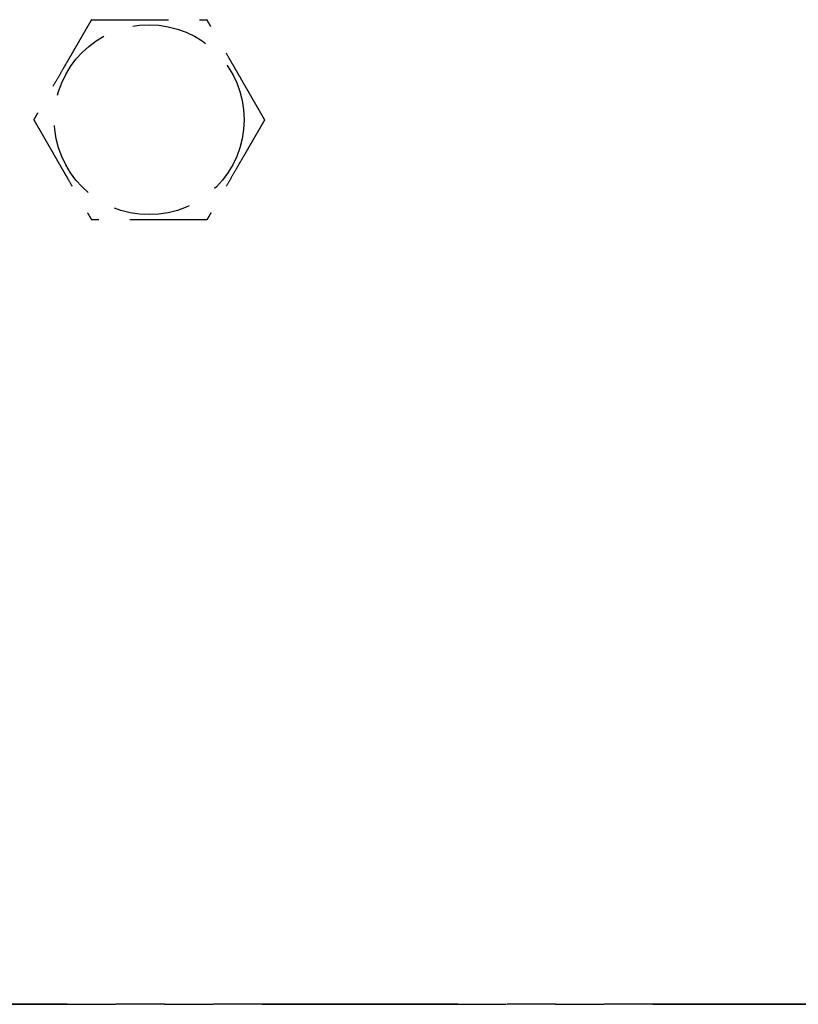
# Model space of a CAD drawing. Header units: millimetres. Extents: x 42975 to 708721, y 118172 to 172014.
# Tile 252 of 256: x 344222 to 344273, y 147637 to 147701. Entities that reach past the tile are written whole.
import ezdxf

# ---------------------------------------------------------------- set-up
doc = ezdxf.new("R2010")
doc.units = ezdxf.units.MM
doc.linetypes.add('ГТО-1 Пунктир', pattern=[7, 5, -2])
doc.linetypes.add('осевая', pattern=[50.8, 31.75, -6.35, 6.35, -6.35])
for name, color, linetype, lineweight in [('ГТО-2_Оси_025', 6, 'осевая', 25), ('ГТО-2_Размеры_035', 2, 'Continuous', 35), ('ОГОС_Пунктир_025', 151, 'ГТО-1 Пунктир', 25)]:
    doc.layers.add(name, color=color, linetype=linetype, lineweight=lineweight)

# ---------------------------------------------------------------- blocks, each defined once
blk = doc.blocks.new('ОГСО_Затвор_План')
at = {"layer": 'ГТО-2_Оси_025', "ltscale": 0.5}
blk.add_line((1439.692, 0), (-1270.296, 0), dxfattribs=at)
at = {"layer": 'ОГОС_Пунктир_025'}
blk.add_circle((-1044.17, 57.5), 6.172, dxfattribs=at)
blk.add_circle((-1044.17, 57.5), 6.172, dxfattribs=at)
for points, knots in [([(-1047.923, 64), (-1047.924, 63.999), (-1047.925, 63.997), (-1047.927, 63.992), (-1047.93, 63.988), (-1047.934, 63.982), (-1047.938, 63.974), (-1047.943, 63.965), (-1047.95, 63.954), (-1047.957, 63.94), (-1047.966, 63.925), (-1047.976, 63.909), (-1047.986, 63.891), (-1047.999, 63.869), (-1048.014, 63.843), (-1048.031, 63.813), (-1048.05, 63.78), (-1048.069, 63.747), (-1048.089, 63.712), (-1048.11, 63.676), (-1048.135, 63.632), (-1048.165, 63.581), (-1048.199, 63.522), (-1048.234, 63.461), (-1048.27, 63.399), (-1048.306, 63.336), (-1048.343, 63.272), (-1048.381, 63.206), (-1048.436, 63.112), (-1048.507, 62.989), (-1048.595, 62.835), (-1048.685, 62.68), (-1048.775, 62.524), (-1048.866, 62.367), (-1048.958, 62.208), (-1049.049, 62.049), (-1049.141, 61.89), (-1049.233, 61.73), (-1049.374, 61.487), (-1049.563, 61.16), (-1049.831, 60.695), (-1050.132, 60.173), (-1050.387, 59.732), (-1050.563, 59.428), (-1050.659, 59.261), (-1050.755, 59.094), (-1050.851, 58.929), (-1050.946, 58.765), (-1051.039, 58.602), (-1051.12, 58.462), (-1051.188, 58.344), (-1051.243, 58.249), (-1051.298, 58.155), (-1051.344, 58.075), (-1051.381, 58.01), (-1051.41, 57.96), (-1051.439, 57.91), (-1051.467, 57.862), (-1051.494, 57.815), (-1051.52, 57.77), (-1051.542, 57.732), (-1051.561, 57.699), (-1051.577, 57.671), (-1051.592, 57.646), (-1051.606, 57.621), (-1051.619, 57.599), (-1051.63, 57.579), (-1051.639, 57.563), (-1051.647, 57.55), (-1051.653, 57.539), (-1051.659, 57.528), (-1051.664, 57.52), (-1051.669, 57.512), (-1051.672, 57.507), (-1051.674, 57.504), (-1051.675, 57.501), (-1051.675, 57.501), (-1051.676, 57.5)], [0, 0, 0, 0, 0.004183, 0.008798, 0.014277, 0.021052, 0.029555, 0.040217, 0.053196, 0.068474, 0.085817, 0.104991, 0.125761, 0.147894, 0.180988, 0.216154, 0.253227, 0.292043, 0.332438, 0.374248, 0.417309, 0.483329, 0.551509, 0.621608, 0.693385, 0.766598, 0.841007, 0.916369, 0.992445, 1.16744, 1.344595, 1.523627, 1.704251, 1.886185, 2.069143, 2.252842, 2.436999, 2.621329, 2.805548, 3.279758, 3.752764, 4.418916, 5.086098, 5.279545, 5.472705, 5.665157, 5.856476, 6.046242, 6.23403, 6.419418, 6.531407, 6.641933, 6.750592, 6.856976, 6.916916, 6.975717, 7.033125, 7.088886, 7.142748, 7.194455, 7.243755, 7.276849, 7.308455, 7.338404, 7.366526, 7.392651, 7.41661, 7.433191, 7.448323, 7.461896, 7.473799, 7.483921, 7.492153, 7.498384, 7.502503, 7.504448, 7.505534, 7.505534, 7.505534, 7.505534]), ([(-1047.923, 64), (-1047.924, 63.999), (-1047.925, 63.997), (-1047.927, 63.992), (-1047.93, 63.988), (-1047.934, 63.982), (-1047.938, 63.974), (-1047.943, 63.965), (-1047.95, 63.954), (-1047.957, 63.94), (-1047.966, 63.925), (-1047.976, 63.909), (-1047.986, 63.891), (-1047.999, 63.869), (-1048.014, 63.843), (-1048.031, 63.813), (-1048.05, 63.78), (-1048.069, 63.747), (-1048.089, 63.712), (-1048.11, 63.676), (-1048.135, 63.632), (-1048.165, 63.581), (-1048.199, 63.522), (-1048.234, 63.461), (-1048.27, 63.399), (-1048.306, 63.336), (-1048.343, 63.272), (-1048.381, 63.206), (-1048.436, 63.112), (-1048.507, 62.989), (-1048.595, 62.835), (-1048.685, 62.68), (-1048.775, 62.524), (-1048.866, 62.367), (-1048.958, 62.208), (-1049.049, 62.049), (-1049.141, 61.89), (-1049.233, 61.73), (-1049.374, 61.487), (-1049.563, 61.16), (-1049.831, 60.695), (-1050.132, 60.173), (-1050.387, 59.732), (-1050.563, 59.428), (-1050.659, 59.261), (-1050.755, 59.094), (-1050.851, 58.929), (-1050.946, 58.765), (-1051.039, 58.602), (-1051.12, 58.462), (-1051.188, 58.344), (-1051.243, 58.249), (-1051.298, 58.155), (-1051.344, 58.075), (-1051.381, 58.01), (-1051.41, 57.96), (-1051.439, 57.91), (-1051.467, 57.862), (-1051.494, 57.815), (-1051.52, 57.77), (-1051.542, 57.732), (-1051.561, 57.699), (-1051.577, 57.671), (-1051.592, 57.646), (-1051.606, 57.621), (-1051.619, 57.599), (-1051.63, 57.579), (-1051.639, 57.563), (-1051.647, 57.55), (-1051.653, 57.539), (-1051.659, 57.528), (-1051.664, 57.52), (-1051.669, 57.512), (-1051.672, 57.507), (-1051.674, 57.504), (-1051.675, 57.501), (-1051.675, 57.501), (-1051.676, 57.5)], [0, 0, 0, 0, 0.004183, 0.008798, 0.014277, 0.021052, 0.029555, 0.040217, 0.053196, 0.068474, 0.085817, 0.104991, 0.125761, 0.147894, 0.180988, 0.216154, 0.253227, 0.292043, 0.332438, 0.374248, 0.417309, 0.483329, 0.551509, 0.621608, 0.693385, 0.766598, 0.841007, 0.916369, 0.992445, 1.16744, 1.344595, 1.523627, 1.704251, 1.886185, 2.069143, 2.252842, 2.436999, 2.621329, 2.805548, 3.279758, 3.752764, 4.418916, 5.086098, 5.279545, 5.472705, 5.665157, 5.856476, 6.046242, 6.23403, 6.419418, 6.531407, 6.641933, 6.750592, 6.856976, 6.916916, 6.975717, 7.033125, 7.088886, 7.142748, 7.194455, 7.243755, 7.276849, 7.308455, 7.338404, 7.366526, 7.392651, 7.41661, 7.433191, 7.448323, 7.461896, 7.473799, 7.483921, 7.492153, 7.498384, 7.502503, 7.504448, 7.505534, 7.505534, 7.505534, 7.505534]), ([(-1047.923, 64), (-1047.922, 64), (-1047.919, 64), (-1047.915, 64), (-1047.911, 64), (-1047.905, 64), (-1047.899, 64), (-1047.891, 64), (-1047.881, 64), (-1047.87, 64), (-1047.857, 64), (-1047.842, 64), (-1047.826, 64), (-1047.809, 64), (-1047.79, 64), (-1047.768, 64), (-1047.741, 64), (-1047.71, 64), (-1047.678, 64), (-1047.644, 64), (-1047.609, 64), (-1047.573, 64), (-1047.536, 64), (-1047.49, 64), (-1047.437, 64), (-1047.376, 64), (-1047.313, 64), (-1047.249, 64), (-1047.184, 64), (-1047.117, 64), (-1047.05, 64), (-1046.982, 64), (-1046.881, 64), (-1046.749, 64), (-1046.584, 64), (-1046.417, 64), (-1046.248, 64), (-1046.079, 64), (-1045.909, 64), (-1045.738, 64), (-1045.566, 64), (-1045.394, 64), (-1045.222, 64), (-1044.98, 64), (-1044.669, 64), (-1044.29, 64), (-1043.911, 64), (-1043.485, 64), (-1043.012, 64), (-1042.622, 64), (-1042.363, 64), (-1042.235, 64), (-1042.108, 64), (-1041.981, 64), (-1041.855, 64), (-1041.729, 64), (-1041.605, 64), (-1041.483, 64), (-1041.374, 64), (-1041.28, 64), (-1041.201, 64), (-1041.122, 64), (-1041.045, 64), (-1040.979, 64), (-1040.923, 64), (-1040.877, 64), (-1040.832, 64), (-1040.789, 64), (-1040.747, 64), (-1040.707, 64), (-1040.668, 64), (-1040.634, 64), (-1040.605, 64), (-1040.581, 64), (-1040.558, 64), (-1040.536, 64), (-1040.516, 64), (-1040.498, 64), (-1040.481, 64), (-1040.467, 64), (-1040.455, 64), (-1040.445, 64), (-1040.436, 64), (-1040.429, 64), (-1040.424, 64), (-1040.42, 64), (-1040.418, 64), (-1040.418, 64), (-1040.417, 64)], [0, 0, 0, 0, 0.003645, 0.007566, 0.012039, 0.017343, 0.023752, 0.031543, 0.040993, 0.052264, 0.065302, 0.079955, 0.096069, 0.113489, 0.132062, 0.151634, 0.180993, 0.211956, 0.244414, 0.278254, 0.313367, 0.349642, 0.386968, 0.425234, 0.484849, 0.546199, 0.609114, 0.67342, 0.738945, 0.805518, 0.872967, 0.94112, 1.009805, 1.173352, 1.338697, 1.50563, 1.673945, 1.843435, 2.013891, 2.185105, 2.356871, 2.528981, 2.701226, 2.8734, 3.253795, 3.633187, 4.011941, 4.390425, 4.911078, 5.431731, 5.559867, 5.687803, 5.81535, 5.942319, 6.068521, 6.193767, 6.317868, 6.440634, 6.561877, 6.642693, 6.722516, 6.801133, 6.878331, 6.953896, 7.000474, 7.046161, 7.090798, 7.134226, 7.176284, 7.216813, 7.255653, 7.292644, 7.318036, 7.342284, 7.365288, 7.386943, 7.407149, 7.425803, 7.442802, 7.456039, 7.467883, 7.478242, 7.487027, 7.494147, 7.499513, 7.503033, 7.504638, 7.505536, 7.505536, 7.505536, 7.505536]), ([(-1047.923, 64), (-1047.922, 64), (-1047.919, 64), (-1047.915, 64), (-1047.911, 64), (-1047.905, 64), (-1047.899, 64), (-1047.891, 64), (-1047.881, 64), (-1047.87, 64), (-1047.857, 64), (-1047.842, 64), (-1047.826, 64), (-1047.809, 64), (-1047.79, 64), (-1047.768, 64), (-1047.741, 64), (-1047.71, 64), (-1047.678, 64), (-1047.644, 64), (-1047.609, 64), (-1047.573, 64), (-1047.536, 64), (-1047.49, 64), (-1047.437, 64), (-1047.376, 64), (-1047.313, 64), (-1047.249, 64), (-1047.184, 64), (-1047.117, 64), (-1047.05, 64), (-1046.982, 64), (-1046.881, 64), (-1046.749, 64), (-1046.584, 64), (-1046.417, 64), (-1046.248, 64), (-1046.079, 64), (-1045.909, 64), (-1045.738, 64), (-1045.566, 64), (-1045.394, 64), (-1045.222, 64), (-1044.98, 64), (-1044.669, 64), (-1044.29, 64), (-1043.911, 64), (-1043.485, 64), (-1043.012, 64), (-1042.622, 64), (-1042.363, 64), (-1042.235, 64), (-1042.108, 64), (-1041.981, 64), (-1041.855, 64), (-1041.729, 64), (-1041.605, 64), (-1041.483, 64), (-1041.374, 64), (-1041.28, 64), (-1041.201, 64), (-1041.122, 64), (-1041.045, 64), (-1040.979, 64), (-1040.923, 64), (-1040.877, 64), (-1040.832, 64), (-1040.789, 64), (-1040.747, 64), (-1040.707, 64), (-1040.668, 64), (-1040.634, 64), (-1040.605, 64), (-1040.581, 64), (-1040.558, 64), (-1040.536, 64), (-1040.516, 64), (-1040.498, 64), (-1040.481, 64), (-1040.467, 64), (-1040.455, 64), (-1040.445, 64), (-1040.436, 64), (-1040.429, 64), (-1040.424, 64), (-1040.42, 64), (-1040.418, 64), (-1040.418, 64), (-1040.417, 64)], [0, 0, 0, 0, 0.003645, 0.007566, 0.012039, 0.017343, 0.023752, 0.031543, 0.040993, 0.052264, 0.065302, 0.079955, 0.096069, 0.113489, 0.132062, 0.151634, 0.180993, 0.211956, 0.244414, 0.278254, 0.313367, 0.349642, 0.386968, 0.425234, 0.484849, 0.546199, 0.609114, 0.67342, 0.738945, 0.805518, 0.872967, 0.94112, 1.009805, 1.173352, 1.338697, 1.50563, 1.673945, 1.843435, 2.013891, 2.185105, 2.356871, 2.528981, 2.701226, 2.8734, 3.253795, 3.633187, 4.011941, 4.390425, 4.911078, 5.431731, 5.559867, 5.687803, 5.81535, 5.942319, 6.068521, 6.193767, 6.317868, 6.440634, 6.561877, 6.642693, 6.722516, 6.801133, 6.878331, 6.953896, 7.000474, 7.046161, 7.090798, 7.134226, 7.176284, 7.216813, 7.255653, 7.292644, 7.318036, 7.342284, 7.365288, 7.386943, 7.407149, 7.425803, 7.442802, 7.456039, 7.467883, 7.478242, 7.487027, 7.494147, 7.499513, 7.503033, 7.504638, 7.505536, 7.505536, 7.505536, 7.505536]), ([(-1036.665, 57.5), (-1036.665, 57.501), (-1036.666, 57.504), (-1036.668, 57.507), (-1036.671, 57.511), (-1036.673, 57.516), (-1036.677, 57.521), (-1036.681, 57.528), (-1036.685, 57.536), (-1036.691, 57.546), (-1036.697, 57.557), (-1036.705, 57.57), (-1036.713, 57.584), (-1036.721, 57.599), (-1036.731, 57.615), (-1036.743, 57.636), (-1036.758, 57.661), (-1036.775, 57.692), (-1036.794, 57.725), (-1036.814, 57.759), (-1036.834, 57.794), (-1036.856, 57.831), (-1036.88, 57.873), (-1036.907, 57.921), (-1036.938, 57.974), (-1036.969, 58.028), (-1037.001, 58.084), (-1037.034, 58.141), (-1037.067, 58.198), (-1037.101, 58.257), (-1037.135, 58.316), (-1037.185, 58.402), (-1037.252, 58.517), (-1037.334, 58.66), (-1037.418, 58.805), (-1037.502, 58.95), (-1037.586, 59.097), (-1037.672, 59.245), (-1037.757, 59.393), (-1037.843, 59.542), (-1037.929, 59.691), (-1038.015, 59.84), (-1038.136, 60.049), (-1038.291, 60.318), (-1038.481, 60.647), (-1038.67, 60.975), (-1038.883, 61.344), (-1039.12, 61.753), (-1039.318, 62.096), (-1039.452, 62.329), (-1039.524, 62.454), (-1039.596, 62.578), (-1039.667, 62.701), (-1039.738, 62.823), (-1039.808, 62.945), (-1039.877, 63.064), (-1039.936, 63.167), (-1039.986, 63.253), (-1040.026, 63.322), (-1040.065, 63.39), (-1040.103, 63.457), (-1040.137, 63.514), (-1040.165, 63.563), (-1040.187, 63.602), (-1040.21, 63.641), (-1040.231, 63.678), (-1040.252, 63.715), (-1040.273, 63.75), (-1040.292, 63.783), (-1040.309, 63.813), (-1040.323, 63.838), (-1040.335, 63.859), (-1040.347, 63.878), (-1040.358, 63.897), (-1040.368, 63.915), (-1040.377, 63.931), (-1040.385, 63.945), (-1040.392, 63.957), (-1040.398, 63.967), (-1040.403, 63.976), (-1040.408, 63.984), (-1040.411, 63.99), (-1040.414, 63.995), (-1040.416, 63.998), (-1040.417, 63.999), (-1040.417, 64), (-1040.417, 64)], [0, 0, 0, 0, 0.003647, 0.00757, 0.012046, 0.017351, 0.023761, 0.031553, 0.041004, 0.052275, 0.065312, 0.079964, 0.096076, 0.113495, 0.132067, 0.151638, 0.185325, 0.221088, 0.258762, 0.298181, 0.33918, 0.381592, 0.425253, 0.48487, 0.546221, 0.609136, 0.673441, 0.738966, 0.805539, 0.872987, 0.941139, 1.009822, 1.173367, 1.33871, 1.505642, 1.673957, 1.843445, 2.013901, 2.185115, 2.356881, 2.528991, 2.701236, 2.87341, 3.253803, 3.633193, 4.011945, 4.390427, 4.91108, 5.431733, 5.575876, 5.719736, 5.863044, 6.005531, 6.146928, 6.286964, 6.425373, 6.561883, 6.642701, 6.722526, 6.801145, 6.878344, 6.95391, 7.000487, 7.046173, 7.090809, 7.134235, 7.176293, 7.21682, 7.255659, 7.292649, 7.318042, 7.34229, 7.365294, 7.38695, 7.407156, 7.425811, 7.442813, 7.456051, 7.467896, 7.478256, 7.487041, 7.49416, 7.499522, 7.503037, 7.504636, 7.505526, 7.505526, 7.505526, 7.505526]), ([(-1036.665, 57.5), (-1036.665, 57.501), (-1036.666, 57.504), (-1036.668, 57.507), (-1036.671, 57.511), (-1036.673, 57.516), (-1036.677, 57.521), (-1036.681, 57.528), (-1036.685, 57.536), (-1036.691, 57.546), (-1036.697, 57.557), (-1036.705, 57.57), (-1036.713, 57.584), (-1036.721, 57.599), (-1036.731, 57.615), (-1036.743, 57.636), (-1036.758, 57.661), (-1036.775, 57.692), (-1036.794, 57.725), (-1036.814, 57.759), (-1036.834, 57.794), (-1036.856, 57.831), (-1036.88, 57.873), (-1036.907, 57.921), (-1036.938, 57.974), (-1036.969, 58.028), (-1037.001, 58.084), (-1037.034, 58.141), (-1037.067, 58.198), (-1037.101, 58.257), (-1037.135, 58.316), (-1037.185, 58.402), (-1037.252, 58.517), (-1037.334, 58.66), (-1037.418, 58.805), (-1037.502, 58.95), (-1037.586, 59.097), (-1037.672, 59.245), (-1037.757, 59.393), (-1037.843, 59.542), (-1037.929, 59.691), (-1038.015, 59.84), (-1038.136, 60.049), (-1038.291, 60.318), (-1038.481, 60.647), (-1038.67, 60.975), (-1038.883, 61.344), (-1039.12, 61.753), (-1039.318, 62.096), (-1039.452, 62.329), (-1039.524, 62.454), (-1039.596, 62.578), (-1039.667, 62.701), (-1039.738, 62.823), (-1039.808, 62.945), (-1039.877, 63.064), (-1039.936, 63.167), (-1039.986, 63.253), (-1040.026, 63.322), (-1040.065, 63.39), (-1040.103, 63.457), (-1040.137, 63.514), (-1040.165, 63.563), (-1040.187, 63.602), (-1040.21, 63.641), (-1040.231, 63.678), (-1040.252, 63.715), (-1040.273, 63.75), (-1040.292, 63.783), (-1040.309, 63.813), (-1040.323, 63.838), (-1040.335, 63.859), (-1040.347, 63.878), (-1040.358, 63.897), (-1040.368, 63.915), (-1040.377, 63.931), (-1040.385, 63.945), (-1040.392, 63.957), (-1040.398, 63.967), (-1040.403, 63.976), (-1040.408, 63.984), (-1040.411, 63.99), (-1040.414, 63.995), (-1040.416, 63.998), (-1040.417, 63.999), (-1040.417, 64), (-1040.417, 64)], [0, 0, 0, 0, 0.003647, 0.00757, 0.012046, 0.017351, 0.023761, 0.031553, 0.041004, 0.052275, 0.065312, 0.079964, 0.096076, 0.113495, 0.132067, 0.151638, 0.185325, 0.221088, 0.258762, 0.298181, 0.33918, 0.381592, 0.425253, 0.48487, 0.546221, 0.609136, 0.673441, 0.738966, 0.805539, 0.872987, 0.941139, 1.009822, 1.173367, 1.33871, 1.505642, 1.673957, 1.843445, 2.013901, 2.185115, 2.356881, 2.528991, 2.701236, 2.87341, 3.253803, 3.633193, 4.011945, 4.390427, 4.91108, 5.431733, 5.575876, 5.719736, 5.863044, 6.005531, 6.146928, 6.286964, 6.425373, 6.561883, 6.642701, 6.722526, 6.801145, 6.878344, 6.95391, 7.000487, 7.046173, 7.090809, 7.134235, 7.176293, 7.21682, 7.255659, 7.292649, 7.318042, 7.34229, 7.365294, 7.38695, 7.407156, 7.425811, 7.442813, 7.456051, 7.467896, 7.478256, 7.487041, 7.49416, 7.499522, 7.503037, 7.504636, 7.505526, 7.505526, 7.505526, 7.505526]), ([(-1051.676, 57.5), (-1051.675, 57.499), (-1051.674, 57.497), (-1051.672, 57.494), (-1051.669, 57.49), (-1051.667, 57.485), (-1051.663, 57.479), (-1051.66, 57.473), (-1051.655, 57.464), (-1051.649, 57.455), (-1051.643, 57.443), (-1051.635, 57.431), (-1051.627, 57.417), (-1051.619, 57.402), (-1051.609, 57.386), (-1051.597, 57.365), (-1051.583, 57.339), (-1051.565, 57.308), (-1051.546, 57.276), (-1051.526, 57.242), (-1051.506, 57.206), (-1051.485, 57.169), (-1051.46, 57.127), (-1051.433, 57.08), (-1051.402, 57.027), (-1051.371, 56.972), (-1051.339, 56.917), (-1051.306, 56.86), (-1051.273, 56.802), (-1051.239, 56.744), (-1051.205, 56.685), (-1051.155, 56.598), (-1051.089, 56.484), (-1051.006, 56.34), (-1050.923, 56.196), (-1050.838, 56.05), (-1050.754, 55.904), (-1050.669, 55.756), (-1050.583, 55.608), (-1050.497, 55.459), (-1050.411, 55.31), (-1050.325, 55.161), (-1050.204, 54.952), (-1050.049, 54.683), (-1049.859, 54.354), (-1049.67, 54.026), (-1049.457, 53.657), (-1049.22, 53.247), (-1049.022, 52.905), (-1048.888, 52.672), (-1048.816, 52.547), (-1048.744, 52.423), (-1048.673, 52.3), (-1048.602, 52.177), (-1048.532, 52.056), (-1048.463, 51.936), (-1048.404, 51.834), (-1048.354, 51.748), (-1048.315, 51.679), (-1048.275, 51.611), (-1048.237, 51.544), (-1048.203, 51.486), (-1048.176, 51.438), (-1048.153, 51.398), (-1048.13, 51.36), (-1048.109, 51.322), (-1048.088, 51.286), (-1048.067, 51.251), (-1048.048, 51.217), (-1048.031, 51.187), (-1048.015, 51.16), (-1048.001, 51.135), (-1047.988, 51.113), (-1047.976, 51.092), (-1047.965, 51.073), (-1047.955, 51.057), (-1047.948, 51.044), (-1047.942, 51.033), (-1047.937, 51.024), (-1047.932, 51.017), (-1047.929, 51.011), (-1047.926, 51.006), (-1047.924, 51.003), (-1047.923, 51.001), (-1047.923, 51.001), (-1047.923, 51)], [0, 0, 0, 0, 0.003647, 0.00757, 0.012046, 0.017351, 0.023761, 0.031553, 0.041004, 0.052275, 0.065313, 0.079965, 0.096077, 0.113495, 0.132067, 0.151638, 0.185324, 0.221085, 0.258757, 0.298174, 0.339171, 0.381581, 0.42524, 0.484856, 0.546207, 0.609121, 0.673427, 0.738952, 0.805525, 0.872973, 0.941125, 1.009809, 1.173356, 1.338701, 1.505634, 1.67395, 1.84344, 2.013896, 2.185112, 2.356878, 2.528989, 2.701235, 2.87341, 3.253803, 3.633193, 4.011945, 4.390427, 4.91108, 5.431733, 5.575876, 5.719737, 5.863045, 6.005532, 6.146929, 6.286966, 6.425374, 6.561883, 6.642698, 6.72252, 6.801136, 6.878333, 6.953897, 7.000475, 7.046163, 7.0908, 7.134229, 7.176287, 7.216817, 7.255658, 7.292649, 7.322166, 7.350103, 7.376298, 7.40059, 7.422815, 7.442813, 7.45605, 7.467893, 7.478252, 7.487037, 7.494156, 7.499519, 7.503037, 7.504639, 7.505534, 7.505534, 7.505534, 7.505534]), ([(-1051.676, 57.5), (-1051.675, 57.499), (-1051.674, 57.497), (-1051.672, 57.494), (-1051.669, 57.49), (-1051.667, 57.485), (-1051.663, 57.479), (-1051.66, 57.473), (-1051.655, 57.464), (-1051.649, 57.455), (-1051.643, 57.443), (-1051.635, 57.431), (-1051.627, 57.417), (-1051.619, 57.402), (-1051.609, 57.386), (-1051.597, 57.365), (-1051.583, 57.339), (-1051.565, 57.308), (-1051.546, 57.276), (-1051.526, 57.242), (-1051.506, 57.206), (-1051.485, 57.169), (-1051.46, 57.127), (-1051.433, 57.08), (-1051.402, 57.027), (-1051.371, 56.972), (-1051.339, 56.917), (-1051.306, 56.86), (-1051.273, 56.802), (-1051.239, 56.744), (-1051.205, 56.685), (-1051.155, 56.598), (-1051.089, 56.484), (-1051.006, 56.34), (-1050.923, 56.196), (-1050.838, 56.05), (-1050.754, 55.904), (-1050.669, 55.756), (-1050.583, 55.608), (-1050.497, 55.459), (-1050.411, 55.31), (-1050.325, 55.161), (-1050.204, 54.952), (-1050.049, 54.683), (-1049.859, 54.354), (-1049.67, 54.026), (-1049.457, 53.657), (-1049.22, 53.247), (-1049.022, 52.905), (-1048.888, 52.672), (-1048.816, 52.547), (-1048.744, 52.423), (-1048.673, 52.3), (-1048.602, 52.177), (-1048.532, 52.056), (-1048.463, 51.936), (-1048.404, 51.834), (-1048.354, 51.748), (-1048.315, 51.679), (-1048.275, 51.611), (-1048.237, 51.544), (-1048.203, 51.486), (-1048.176, 51.438), (-1048.153, 51.398), (-1048.13, 51.36), (-1048.109, 51.322), (-1048.088, 51.286), (-1048.067, 51.251), (-1048.048, 51.217), (-1048.031, 51.187), (-1048.015, 51.16), (-1048.001, 51.135), (-1047.988, 51.113), (-1047.976, 51.092), (-1047.965, 51.073), (-1047.955, 51.057), (-1047.948, 51.044), (-1047.942, 51.033), (-1047.937, 51.024), (-1047.932, 51.017), (-1047.929, 51.011), (-1047.926, 51.006), (-1047.924, 51.003), (-1047.923, 51.001), (-1047.923, 51.001), (-1047.923, 51)], [0, 0, 0, 0, 0.003647, 0.00757, 0.012046, 0.017351, 0.023761, 0.031553, 0.041004, 0.052275, 0.065313, 0.079965, 0.096077, 0.113495, 0.132067, 0.151638, 0.185324, 0.221085, 0.258757, 0.298174, 0.339171, 0.381581, 0.42524, 0.484856, 0.546207, 0.609121, 0.673427, 0.738952, 0.805525, 0.872973, 0.941125, 1.009809, 1.173356, 1.338701, 1.505634, 1.67395, 1.84344, 2.013896, 2.185112, 2.356878, 2.528989, 2.701235, 2.87341, 3.253803, 3.633193, 4.011945, 4.390427, 4.91108, 5.431733, 5.575876, 5.719737, 5.863045, 6.005532, 6.146929, 6.286966, 6.425374, 6.561883, 6.642698, 6.72252, 6.801136, 6.878333, 6.953897, 7.000475, 7.046163, 7.0908, 7.134229, 7.176287, 7.216817, 7.255658, 7.292649, 7.322166, 7.350103, 7.376298, 7.40059, 7.422815, 7.442813, 7.45605, 7.467893, 7.478252, 7.487037, 7.494156, 7.499519, 7.503037, 7.504639, 7.505534, 7.505534, 7.505534, 7.505534]), ([(-1036.665, 57.5), (-1036.665, 57.499), (-1036.667, 57.497), (-1036.669, 57.492), (-1036.672, 57.488), (-1036.675, 57.482), (-1036.68, 57.474), (-1036.685, 57.465), (-1036.691, 57.454), (-1036.699, 57.44), (-1036.708, 57.425), (-1036.717, 57.409), (-1036.728, 57.391), (-1036.74, 57.369), (-1036.755, 57.343), (-1036.773, 57.313), (-1036.791, 57.281), (-1036.811, 57.247), (-1036.831, 57.212), (-1036.852, 57.176), (-1036.877, 57.132), (-1036.907, 57.081), (-1036.941, 57.022), (-1036.976, 56.961), (-1037.011, 56.899), (-1037.048, 56.836), (-1037.085, 56.772), (-1037.123, 56.706), (-1037.177, 56.612), (-1037.249, 56.489), (-1037.337, 56.335), (-1037.427, 56.18), (-1037.517, 56.024), (-1037.608, 55.867), (-1037.699, 55.708), (-1037.791, 55.549), (-1037.883, 55.39), (-1037.975, 55.23), (-1038.116, 54.987), (-1038.304, 54.66), (-1038.573, 54.195), (-1038.874, 53.673), (-1039.129, 53.232), (-1039.304, 52.928), (-1039.401, 52.761), (-1039.497, 52.594), (-1039.593, 52.429), (-1039.687, 52.265), (-1039.781, 52.102), (-1039.862, 51.962), (-1039.93, 51.844), (-1039.985, 51.749), (-1040.039, 51.655), (-1040.085, 51.575), (-1040.123, 51.51), (-1040.152, 51.46), (-1040.181, 51.41), (-1040.209, 51.362), (-1040.236, 51.315), (-1040.261, 51.27), (-1040.284, 51.232), (-1040.303, 51.199), (-1040.318, 51.171), (-1040.333, 51.146), (-1040.347, 51.121), (-1040.36, 51.099), (-1040.372, 51.079), (-1040.381, 51.063), (-1040.388, 51.05), (-1040.395, 51.039), (-1040.401, 51.028), (-1040.406, 51.02), (-1040.41, 51.012), (-1040.413, 51.007), (-1040.415, 51.004), (-1040.417, 51.002), (-1040.417, 51.001), (-1040.417, 51)], [0, 0, 0, 0, 0.004181, 0.008795, 0.014272, 0.021046, 0.029547, 0.040209, 0.053189, 0.068468, 0.085812, 0.104988, 0.12576, 0.147894, 0.180989, 0.216156, 0.253229, 0.292045, 0.332439, 0.374249, 0.417309, 0.483329, 0.551508, 0.621607, 0.693384, 0.766597, 0.841006, 0.916369, 0.992445, 1.16744, 1.344596, 1.523628, 1.704252, 1.886185, 2.069144, 2.252843, 2.436999, 2.621329, 2.805548, 3.279761, 3.75277, 4.418918, 5.086098, 5.279547, 5.47271, 5.665164, 5.856486, 6.046253, 6.234042, 6.419431, 6.531414, 6.641935, 6.750588, 6.856968, 6.91691, 6.975712, 7.033121, 7.088884, 7.142746, 7.194455, 7.243755, 7.276848, 7.308454, 7.338403, 7.366525, 7.392651, 7.41661, 7.433192, 7.448325, 7.461899, 7.473803, 7.483926, 7.492157, 7.498387, 7.502503, 7.504445, 7.505526, 7.505526, 7.505526, 7.505526]), ([(-1036.665, 57.5), (-1036.665, 57.499), (-1036.667, 57.497), (-1036.669, 57.492), (-1036.672, 57.488), (-1036.675, 57.482), (-1036.68, 57.474), (-1036.685, 57.465), (-1036.691, 57.454), (-1036.699, 57.44), (-1036.708, 57.425), (-1036.717, 57.409), (-1036.728, 57.391), (-1036.74, 57.369), (-1036.755, 57.343), (-1036.773, 57.313), (-1036.791, 57.281), (-1036.811, 57.247), (-1036.831, 57.212), (-1036.852, 57.176), (-1036.877, 57.132), (-1036.907, 57.081), (-1036.941, 57.022), (-1036.976, 56.961), (-1037.011, 56.899), (-1037.048, 56.836), (-1037.085, 56.772), (-1037.123, 56.706), (-1037.177, 56.612), (-1037.249, 56.489), (-1037.337, 56.335), (-1037.427, 56.18), (-1037.517, 56.024), (-1037.608, 55.867), (-1037.699, 55.708), (-1037.791, 55.549), (-1037.883, 55.39), (-1037.975, 55.23), (-1038.116, 54.987), (-1038.304, 54.66), (-1038.573, 54.195), (-1038.874, 53.673), (-1039.129, 53.232), (-1039.304, 52.928), (-1039.401, 52.761), (-1039.497, 52.594), (-1039.593, 52.429), (-1039.687, 52.265), (-1039.781, 52.102), (-1039.862, 51.962), (-1039.93, 51.844), (-1039.985, 51.749), (-1040.039, 51.655), (-1040.085, 51.575), (-1040.123, 51.51), (-1040.152, 51.46), (-1040.181, 51.41), (-1040.209, 51.362), (-1040.236, 51.315), (-1040.261, 51.27), (-1040.284, 51.232), (-1040.303, 51.199), (-1040.318, 51.171), (-1040.333, 51.146), (-1040.347, 51.121), (-1040.36, 51.099), (-1040.372, 51.079), (-1040.381, 51.063), (-1040.388, 51.05), (-1040.395, 51.039), (-1040.401, 51.028), (-1040.406, 51.02), (-1040.41, 51.012), (-1040.413, 51.007), (-1040.415, 51.004), (-1040.417, 51.002), (-1040.417, 51.001), (-1040.417, 51)], [0, 0, 0, 0, 0.004181, 0.008795, 0.014272, 0.021046, 0.029547, 0.040209, 0.053189, 0.068468, 0.085812, 0.104988, 0.12576, 0.147894, 0.180989, 0.216156, 0.253229, 0.292045, 0.332439, 0.374249, 0.417309, 0.483329, 0.551508, 0.621607, 0.693384, 0.766597, 0.841006, 0.916369, 0.992445, 1.16744, 1.344596, 1.523628, 1.704252, 1.886185, 2.069144, 2.252843, 2.436999, 2.621329, 2.805548, 3.279761, 3.75277, 4.418918, 5.086098, 5.279547, 5.47271, 5.665164, 5.856486, 6.046253, 6.234042, 6.419431, 6.531414, 6.641935, 6.750588, 6.856968, 6.91691, 6.975712, 7.033121, 7.088884, 7.142746, 7.194455, 7.243755, 7.276848, 7.308454, 7.338403, 7.366525, 7.392651, 7.41661, 7.433192, 7.448325, 7.461899, 7.473803, 7.483926, 7.492157, 7.498387, 7.502503, 7.504445, 7.505526, 7.505526, 7.505526, 7.505526]), ([(-1040.417, 51), (-1040.418, 51), (-1040.421, 51), (-1040.425, 51), (-1040.43, 51), (-1040.435, 51), (-1040.442, 51), (-1040.449, 51), (-1040.459, 51), (-1040.47, 51), (-1040.483, 51), (-1040.498, 51), (-1040.514, 51), (-1040.531, 51), (-1040.55, 51), (-1040.572, 51), (-1040.599, 51), (-1040.63, 51), (-1040.662, 51), (-1040.696, 51), (-1040.731, 51), (-1040.767, 51), (-1040.805, 51), (-1040.85, 51), (-1040.903, 51), (-1040.964, 51), (-1041.027, 51), (-1041.091, 51), (-1041.157, 51), (-1041.223, 51), (-1041.291, 51), (-1041.359, 51), (-1041.459, 51), (-1041.591, 51), (-1041.757, 51), (-1041.923, 51), (-1042.092, 51), (-1042.261, 51), (-1042.431, 51), (-1042.603, 51), (-1042.774, 51), (-1042.946, 51), (-1043.119, 51), (-1043.36, 51), (-1043.671, 51), (-1044.05, 51), (-1044.429, 51), (-1044.855, 51), (-1045.328, 51), (-1045.718, 51), (-1045.977, 51), (-1046.105, 51), (-1046.232, 51), (-1046.359, 51), (-1046.486, 51), (-1046.611, 51), (-1046.735, 51), (-1046.857, 51), (-1046.966, 51), (-1047.06, 51), (-1047.139, 51), (-1047.218, 51), (-1047.295, 51), (-1047.362, 51), (-1047.417, 51), (-1047.463, 51), (-1047.508, 51), (-1047.551, 51), (-1047.593, 51), (-1047.634, 51), (-1047.672, 51), (-1047.706, 51), (-1047.735, 51), (-1047.759, 51), (-1047.782, 51), (-1047.804, 51), (-1047.824, 51), (-1047.843, 51), (-1047.859, 51), (-1047.873, 51), (-1047.885, 51), (-1047.895, 51), (-1047.904, 51), (-1047.911, 51), (-1047.916, 51), (-1047.92, 51), (-1047.922, 51), (-1047.923, 51), (-1047.923, 51)], [0, 0, 0, 0, 0.003647, 0.007571, 0.012047, 0.017353, 0.023764, 0.031557, 0.041008, 0.052279, 0.065318, 0.079971, 0.096085, 0.113504, 0.132077, 0.151649, 0.181007, 0.21197, 0.244428, 0.278268, 0.313382, 0.349657, 0.386983, 0.425249, 0.484864, 0.546215, 0.609129, 0.673435, 0.73896, 0.805534, 0.872982, 0.941135, 1.00982, 1.173367, 1.338711, 1.505645, 1.67396, 1.843449, 2.013905, 2.18512, 2.356886, 2.528995, 2.701241, 2.873415, 3.25381, 3.633202, 4.011956, 4.39044, 4.911093, 5.431746, 5.559882, 5.687818, 5.815365, 5.942334, 6.068536, 6.193782, 6.317882, 6.440649, 6.561892, 6.642708, 6.722531, 6.801149, 6.878346, 6.953911, 7.000488, 7.046175, 7.090812, 7.13424, 7.176298, 7.216827, 7.255667, 7.292659, 7.318051, 7.342301, 7.365304, 7.38696, 7.407166, 7.425819, 7.442817, 7.456052, 7.467893, 7.47825, 7.487032, 7.49415, 7.499514, 7.503033, 7.504638, 7.505536, 7.505536, 7.505536, 7.505536]), ([(-1040.417, 51), (-1040.418, 51), (-1040.421, 51), (-1040.425, 51), (-1040.43, 51), (-1040.435, 51), (-1040.442, 51), (-1040.449, 51), (-1040.459, 51), (-1040.47, 51), (-1040.483, 51), (-1040.498, 51), (-1040.514, 51), (-1040.531, 51), (-1040.55, 51), (-1040.572, 51), (-1040.599, 51), (-1040.63, 51), (-1040.662, 51), (-1040.696, 51), (-1040.731, 51), (-1040.767, 51), (-1040.805, 51), (-1040.85, 51), (-1040.903, 51), (-1040.964, 51), (-1041.027, 51), (-1041.091, 51), (-1041.157, 51), (-1041.223, 51), (-1041.291, 51), (-1041.359, 51), (-1041.459, 51), (-1041.591, 51), (-1041.757, 51), (-1041.923, 51), (-1042.092, 51), (-1042.261, 51), (-1042.431, 51), (-1042.603, 51), (-1042.774, 51), (-1042.946, 51), (-1043.119, 51), (-1043.36, 51), (-1043.671, 51), (-1044.05, 51), (-1044.429, 51), (-1044.855, 51), (-1045.328, 51), (-1045.718, 51), (-1045.977, 51), (-1046.105, 51), (-1046.232, 51), (-1046.359, 51), (-1046.486, 51), (-1046.611, 51), (-1046.735, 51), (-1046.857, 51), (-1046.966, 51), (-1047.06, 51), (-1047.139, 51), (-1047.218, 51), (-1047.295, 51), (-1047.362, 51), (-1047.417, 51), (-1047.463, 51), (-1047.508, 51), (-1047.551, 51), (-1047.593, 51), (-1047.634, 51), (-1047.672, 51), (-1047.706, 51), (-1047.735, 51), (-1047.759, 51), (-1047.782, 51), (-1047.804, 51), (-1047.824, 51), (-1047.843, 51), (-1047.859, 51), (-1047.873, 51), (-1047.885, 51), (-1047.895, 51), (-1047.904, 51), (-1047.911, 51), (-1047.916, 51), (-1047.92, 51), (-1047.922, 51), (-1047.923, 51), (-1047.923, 51)], [0, 0, 0, 0, 0.003647, 0.007571, 0.012047, 0.017353, 0.023764, 0.031557, 0.041008, 0.052279, 0.065318, 0.079971, 0.096085, 0.113504, 0.132077, 0.151649, 0.181007, 0.21197, 0.244428, 0.278268, 0.313382, 0.349657, 0.386983, 0.425249, 0.484864, 0.546215, 0.609129, 0.673435, 0.73896, 0.805534, 0.872982, 0.941135, 1.00982, 1.173367, 1.338711, 1.505645, 1.67396, 1.843449, 2.013905, 2.18512, 2.356886, 2.528995, 2.701241, 2.873415, 3.25381, 3.633202, 4.011956, 4.39044, 4.911093, 5.431746, 5.559882, 5.687818, 5.815365, 5.942334, 6.068536, 6.193782, 6.317882, 6.440649, 6.561892, 6.642708, 6.722531, 6.801149, 6.878346, 6.953911, 7.000488, 7.046175, 7.090812, 7.13424, 7.176298, 7.216827, 7.255667, 7.292659, 7.318051, 7.342301, 7.365304, 7.38696, 7.407166, 7.425819, 7.442817, 7.456052, 7.467893, 7.47825, 7.487032, 7.49415, 7.499514, 7.503033, 7.504638, 7.505536, 7.505536, 7.505536, 7.505536])]:
    blk.add_open_spline(points, degree=3, knots=knots, dxfattribs=at)
blk = doc.blocks.new('A$C1AA538EC')
at = {"layer": 'ГТО-2_Размеры_035', "rotation": 0.0001303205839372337}
blk.add_blockref('ОГСО_Затвор_План', (0, -11100.085), dxfattribs=at)

msp = doc.modelspace()

# ---------------------------------------------------------------- linework, layer by layer
at = {"layer": 'ГТО-2_Оси_025', "ltscale": 0.5}
msp.add_line((308398.398, 147637.02), (372499.026, 147637.02), dxfattribs=at)

# ---------------------------------------------------------------- block references
at = {"layer": 'ГТО-2_Размеры_035'}
msp.add_blockref('A$C1AA538EC', (345274.631, 158737.105), dxfattribs=at)

doc.saveas('drawing.dxf')
